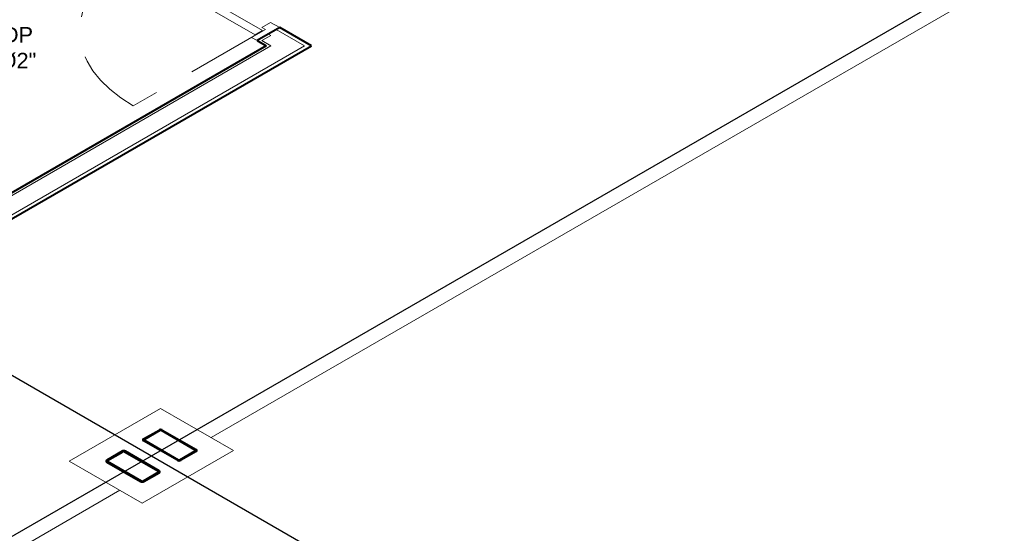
# Model space of a CAD drawing. Header units: metres. Extents: x 2 to 147, y 24 to 94.
# Tile 38 of 40: x 131.62 to 135.43, y 77 to 78.99. Entities that reach past the tile are written whole.
import ezdxf

# ---------------------------------------------------------------- set-up
doc = ezdxf.new("R2010")
doc.units = ezdxf.units.M
doc.header["$MEASUREMENT"] = 0
doc.linetypes.add('Planta Arq. F1$0$HIDDEN', pattern=[9.525, 6.35, -3.175])
doc.layers.get('Defpoints').update_dxf_attribs({"color": 171})
doc.layers.add('A RES textos', color=2, linetype='Continuous')
doc.layers.add('CIRCUITOS', color=5, linetype='Continuous')
for name, color, linetype, lineweight in [('Planta Arq. F1$0$A-DOOR', 1, 'Continuous', 18), ('Planta Arq. F1$0$A-DOOR-HDLN', 1, 'Planta Arq. F1$0$HIDDEN', 9), ('Planta Arq. F1$0$A-FLOR', 1, 'Continuous', 18), ('Planta Arq. F1$0$A-GENM', 1, 'Continuous', 9), ('Planta Arq. F1$0$A-WALL', 1, 'Continuous', 18), ('Planta Arq. F1$0$S-COLS', 1, 'Continuous', 9), ('Planta Arq. F1$0$S-Pedestales', 1, 'Continuous', 9)]:
    doc.layers.add(name, color=color, linetype=linetype, lineweight=lineweight)
doc.styles.add('ARIAL', font='arial.ttf')

# ---------------------------------------------------------------- blocks, each defined once
blk = doc.blocks.new('Planta Arq. F1$0$M_HSS-Hollow Structural Section-Column - HSS203_2X101_6X4_8-V20-NPT 0_00 F1')
at = {"layer": 'Planta Arq. F1$0$S-COLS'}
h = blk.add_hatch(dxfattribs=at)
h.set_pattern_fill('FP_73', color=256, style=0, pattern_type=2)
h.set_pattern_definition([(225, (18.407, 8.594), (0.125865, -0.125865), []), (225, (18.407, 8.404), (0.125865, -0.125865), [])])
h.paths.add_polyline_path([(-0.0422, 0.1015), (-0.0484, 0.0989), (-0.051, 0.0927), (-0.0507, -0.0934), (-0.0484, -0.0989), (-0.0422, -0.1015), (0.0422, -0.1015), (0.0484, -0.0989), (0.051, -0.0927), (0.051, 0.0927), (0.0484, 0.0989), (0.0422, 0.1015)], flags=0)
h.paths.add_polyline_path([(-0.0422, 0.0971), (0.0422, 0.0971), (0.0453, 0.0958), (0.0466, 0.0927), (0.0463, -0.0934), (0.0453, -0.0958), (0.0422, -0.0971), (-0.0422, -0.0971), (-0.0453, -0.0958), (-0.0466, -0.0927), (-0.0466, 0.0927), (-0.0453, 0.0958)], flags=0)
at = {"layer": 'Planta Arq. F1$0$S-COLS', "lineweight": 40}
for p, q in [((-0.051, 0.0927), (-0.051, -0.0927)), ((-0.0466, -0.0927), (-0.0466, 0.0927)), ((0.0422, 0.1015), (-0.0422, 0.1015)), ((-0.0422, 0.0971), (0.0422, 0.0971)), ((0.0466, 0.0927), (0.0466, -0.0927)), ((0.051, -0.0927), (0.051, 0.0927)), ((0.0422, -0.0971), (-0.0422, -0.0971)), ((-0.0422, -0.1015), (0.0422, -0.1015))]:
    blk.add_line(p, q, dxfattribs=at)
for centre, radius, start, end in [((-0.0422, 0.0927), 0.00884, 90, 180), ((-0.0422, 0.0927), 0.00442, 90, 180), ((0.0422, 0.0927), 0.00884, 360, 90), ((0.0422, 0.0927), 0.00442, 0, 90), ((-0.0422, -0.0927), 0.00884, 180, 270), ((-0.0422, -0.0927), 0.00442, 180, 270), ((0.0422, -0.0927), 0.00442, 270, 0), ((0.0422, -0.0927), 0.00884, 270, 360)]:
    blk.add_arc(centre, radius, start, end, dxfattribs=at)
blk = doc.blocks.new('Planta Arq. F1$0$M_HSS-Hollow Structural Section-Column - HSS203_2X101_6X4_8-V21-NPT 0_00 F1')
at = {"layer": 'Planta Arq. F1$0$S-COLS'}
h = blk.add_hatch(dxfattribs=at)
h.set_pattern_fill('FP_74', color=256, style=0, pattern_type=2)
h.set_pattern_definition([(45, (-18.609, -8.594), (-0.125865, 0.125865), []), (45, (-18.609, -8.404), (-0.125865, 0.125865), [])])
h.paths.add_polyline_path([(0.0422, -0.1015), (0.0484, -0.0989), (0.051, -0.0927), (0.051, 0.0927), (0.0484, 0.0989), (0.0422, 0.1015), (-0.0422, 0.1015), (-0.0484, 0.0989), (-0.051, 0.0927), (-0.051, -0.0927), (-0.0484, -0.0989), (-0.0422, -0.1015), (-0.0045, -0.1015)], flags=0)
h.paths.add_polyline_path([(0.0422, -0.0971), (-0.0422, -0.0971), (-0.0453, -0.0958), (-0.0466, -0.0927), (-0.0463, 0.0934), (-0.0453, 0.0958), (-0.0422, 0.0971), (0.0422, 0.0971), (0.0453, 0.0958), (0.0466, 0.0927), (0.0466, -0.0927), (0.0453, -0.0958)], flags=0)
at = {"layer": 'Planta Arq. F1$0$S-COLS', "lineweight": 40}
for p, q in [((-0.051, -0.0927), (-0.051, 0.0927)), ((-0.0466, 0.0927), (-0.0466, -0.0927)), ((-0.0422, 0.1015), (0.0422, 0.1015)), ((0.0422, 0.0971), (-0.0422, 0.0971)), ((0.0466, -0.0927), (0.0466, 0.0927)), ((0.051, 0.0927), (0.051, -0.0927)), ((-0.0422, -0.0971), (0.0422, -0.0971)), ((0.0422, -0.1015), (-0.0422, -0.1015))]:
    blk.add_line(p, q, dxfattribs=at)
for centre, radius, start, end in [((-0.0422, 0.0927), 0.00884, 90, 180), ((-0.0422, 0.0927), 0.00442, 90, 180), ((0.0422, 0.0927), 0.00884, 0, 90), ((0.0422, 0.0927), 0.00442, 360, 90), ((-0.0422, -0.0927), 0.00884, 180, 270), ((-0.0422, -0.0927), 0.00442, 180, 270), ((0.0422, -0.0927), 0.00884, 270, 0), ((0.0422, -0.0927), 0.00442, 270, 360)]:
    blk.add_arc(centre, radius, start, end, dxfattribs=at)
blk = doc.blocks.new('Planta Arq. F1$0$PUERTA con marco y vidrio - 0_77 x 2_14 m-504284-NPT 0_00 F1')
at = {"layer": 'Planta Arq. F1$0$A-DOOR'}
for p, q in [((-0.335, 0.0619), (-0.385, 0.0619)), ((-0.385, 0.0619), (-0.385, -0.0619)), ((-0.335, 0.0131), (-0.335, 0.0619)), ((0.385, 0.0619), (0.335, 0.0619)), ((0.335, 0.0619), (0.335, 0.0131)), ((0.385, -0.0619), (0.385, 0.0619)), ((-0.355, -0.0619), (-0.355, 0.0131)), ((-0.355, 0.0131), (-0.335, 0.0131)), ((-0.202, 0), (-0.352, 0)), ((-0.352, 0), (-0.352, -0.04)), ((-0.202, 0), (0.202, 0)), ((0.352, 0), (0.202, 0)), ((0.335, 0.0131), (0.355, 0.0131)), ((0.355, 0.0131), (0.355, -0.0619)), ((0.352, -0.04), (0.352, 0)), ((-0.385, -0.0619), (-0.355, -0.0619)), ((-0.352, -0.04), (-0.202, -0.04)), ((0.202, -0.04), (-0.202, -0.04)), ((0.202, -0.04), (0.352, -0.04)), ((0.355, -0.0619), (0.385, -0.0619))]:
    blk.add_line(p, q, dxfattribs=at)
at = {"layer": 'Planta Arq. F1$0$A-DOOR-HDLN', "ltscale": 0.05}
blk.add_line((0.355, 0), (0.355, -0.71), dxfattribs=at)
blk.add_arc((0.355, 0), 0.71, 180, 270, dxfattribs=at)
at = {"layer": 'Planta Arq. F1$0$A-GENM'}
for p, q in [((-0.2675, 0.0725), (-0.2675, 0.008)), ((-0.105, 0.0725), (-0.2675, 0.0725)), ((-0.2425, 0.008), (-0.2425, 0.0475)), ((-0.2425, 0.0475), (-0.105, 0.0475)), ((-0.105, 0.0725), (-0.105, 0.07)), ((-0.105, 0.05), (-0.105, 0.07)), ((-0.105, 0.05), (-0.105, 0.0475)), ((-0.285, 0.008), (-0.285, 0)), ((-0.2849, 0.008), (-0.285, 0.008)), ((-0.285, 0.008), (-0.2825, 0.008)), ((-0.285, 0.006), (-0.285, 0)), ((-0.2825, 0.008), (-0.2275, 0.008)), ((-0.2275, 0.008), (-0.225, 0.008)), ((-0.225, 0.008), (-0.2251, 0.008)), ((-0.225, 0), (-0.225, 0.008)), ((-0.225, 0), (-0.225, 0.006)), ((-0.285, -0.04), (-0.285, -0.046)), ((-0.285, -0.04), (-0.285, -0.048)), ((-0.2825, -0.048), (-0.285, -0.048)), ((-0.285, -0.048), (-0.2849, -0.048)), ((-0.2275, -0.048), (-0.2825, -0.048)), ((-0.2675, -0.048), (-0.2675, -0.1125)), ((-0.2425, -0.0875), (-0.2425, -0.048)), ((-0.225, -0.048), (-0.2275, -0.048)), ((-0.2251, -0.048), (-0.225, -0.048)), ((-0.225, -0.046), (-0.225, -0.04)), ((-0.225, -0.048), (-0.225, -0.04)), ((-0.2675, -0.1125), (-0.105, -0.1125)), ((-0.105, -0.0875), (-0.2425, -0.0875)), ((-0.105, -0.0875), (-0.105, -0.09)), ((-0.105, -0.11), (-0.105, -0.09)), ((-0.105, -0.11), (-0.105, -0.1125))]:
    blk.add_line(p, q, dxfattribs=at)
for points, knots in [([(-0.265, 0.07), (-0.2652, 0.0702), (-0.2655, 0.0705), (-0.266, 0.071), (-0.2662, 0.0712), (-0.2664, 0.0714), (-0.2666, 0.0716), (-0.2667, 0.0717), (-0.2669, 0.0719), (-0.267, 0.072), (-0.2672, 0.0722), (-0.2673, 0.0723), (-0.2675, 0.0725), (-0.2675, 0.0725), (-0.2675, 0.0725)], [0, 0, 0, 0, 0.166667, 0.25, 0.333333, 0.375, 0.416667, 0.5, 0.541667, 0.583333, 0.666667, 0.75, 0.833333, 1, 1, 1, 1]), ([(-0.2425, 0.0475), (-0.2425, 0.0475), (-0.2425, 0.0475), (-0.2427, 0.0477), (-0.2428, 0.0478), (-0.243, 0.048), (-0.2431, 0.0481), (-0.2433, 0.0483), (-0.2435, 0.0485), (-0.2437, 0.0487), (-0.2439, 0.0489), (-0.2441, 0.0491), (-0.2445, 0.0495), (-0.2448, 0.0498), (-0.245, 0.05)], [0, 0, 0, 0, 0.166667, 0.25, 0.333333, 0.416667, 0.458333, 0.5, 0.583333, 0.666667, 0.708333, 0.75, 0.833333, 1, 1, 1, 1]), ([(-0.2675, -0.1125), (-0.2675, -0.1125), (-0.2675, -0.1125), (-0.2673, -0.1123), (-0.2672, -0.1122), (-0.267, -0.112), (-0.2669, -0.1119), (-0.2667, -0.1117), (-0.2665, -0.1115), (-0.2663, -0.1113), (-0.2661, -0.1111), (-0.2659, -0.1109), (-0.2655, -0.1105), (-0.2652, -0.1102), (-0.265, -0.11)], [0, 0, 0, 0, 0.166667, 0.25, 0.333333, 0.416667, 0.458333, 0.5, 0.583333, 0.666667, 0.708333, 0.75, 0.833333, 1, 1, 1, 1]), ([(-0.245, -0.09), (-0.2448, -0.0898), (-0.2445, -0.0895), (-0.244, -0.089), (-0.2438, -0.0888), (-0.2436, -0.0886), (-0.2434, -0.0884), (-0.2433, -0.0883), (-0.2431, -0.0881), (-0.243, -0.088), (-0.2428, -0.0878), (-0.2427, -0.0877), (-0.2425, -0.0875), (-0.2425, -0.0875), (-0.2425, -0.0875)], [0, 0, 0, 0, 0.166667, 0.25, 0.333333, 0.375, 0.416667, 0.5, 0.541667, 0.583333, 0.666667, 0.75, 0.833333, 1, 1, 1, 1])]:
    blk.add_open_spline(points, degree=3, knots=knots, dxfattribs=at)
blk = doc.blocks.new('Planta Arq. F1', base_point=(11.2303, 0.9813))
at = {"layer": 'Defpoints'}
for p, q in [((23.4803, 1.9583), (23.4803, -5.3745)), ((42.3143, -3.2187), (9.7117, -3.2187))]:
    blk.add_line(p, q, dxfattribs=at)
at = {"layer": 'Planta Arq. F1$0$A-FLOR'}
for p, q in [((23.2303, -3.2962), (17.7303, -3.2962)), ((29.2303, -3.2962), (23.7303, -3.2962))]:
    blk.add_line(p, q, dxfattribs=at)
at = {"layer": 'Planta Arq. F1$0$A-WALL', "lineweight": 40}
for p, q in [((25.8631, -1.5384), (25.7393, -1.5384)), ((25.7393, -1.5384), (25.7393, -1.5884)), ((25.8631, -1.7123), (25.8631, -1.5384)), ((25.7393, -1.5884), (23.5391, -1.5884)), ((22.956, -1.7123), (25.8631, -1.7123))]:
    blk.add_line(p, q, dxfattribs=at)
at = {"layer": 'Planta Arq. F1$0$A-WALL'}
for p, q in [((25.8012, -1.5511), (25.752, -1.5511)), ((25.752, -1.5511), (25.752, -1.6011)), ((25.8012, -1.5511), (25.8012, -1.5384)), ((25.8441, -1.6932), (25.8441, -1.5384)), ((23.5264, -1.6011), (25.752, -1.6011)), ((22.956, -1.6932), (25.8441, -1.6932))]:
    blk.add_line(p, q, dxfattribs=at)
at = {"layer": 'Planta Arq. F1$0$S-Pedestales'}
for p, q in [((23.2303, -3.0187), (23.7303, -3.0187)), ((23.2303, -3.4187), (23.2303, -3.0187)), ((23.7303, -3.0187), (23.7303, -3.4187)), ((23.7303, -3.4187), (23.2303, -3.4187))]:
    blk.add_line(p, q, dxfattribs=at)
at = {"layer": 'Planta Arq. F1$0$A-DOOR', "rotation": 270.0000000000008}
blk.add_blockref('Planta Arq. F1$0$PUERTA con marco y vidrio - 0_77 x 2_14 m-504284-NPT 0_00 F1', (25.8012, -1.1534), dxfattribs=at)
at = {"layer": 'Planta Arq. F1$0$S-COLS', "rotation": 180}
blk.add_blockref('Planta Arq. F1$0$M_HSS-Hollow Structural Section-Column - HSS203_2X101_6X4_8-V20-NPT 0_00 F1', (23.3793, -3.2187), dxfattribs=at)
at = {"layer": 'Planta Arq. F1$0$S-COLS'}
blk.add_blockref('Planta Arq. F1$0$M_HSS-Hollow Structural Section-Column - HSS203_2X101_6X4_8-V21-NPT 0_00 F1', (23.5813, -3.2187), dxfattribs=at)

msp = doc.modelspace()

# ---------------------------------------------------------------- block references
at = {"layer": 'CIRCUITOS', "color": 1, "extrusion": (0, 0.816497, 0.57735), "rotation": 225}
msp.add_blockref('Planta Arq. F1', (-120.4977, -38.1263, 63.6918), dxfattribs=at)

# ---------------------------------------------------------------- texts
at = {"layer": 'A RES textos', "insert": (131.613, 78.8827, 5.6425), "char_height": 0.06, "width": 0.16128, "attachment_point": 5, "style": 'ARIAL'}
msp.add_mtext('DP Ø2"', dxfattribs=at)

doc.saveas('drawing.dxf')
